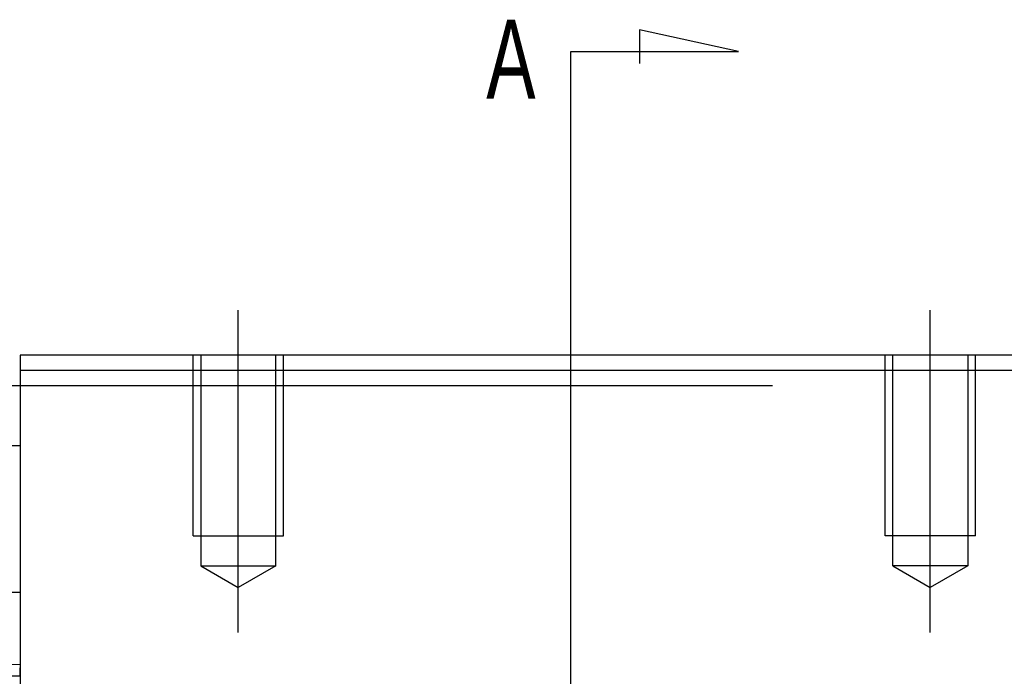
# Model space of a CAD drawing. Header units: millimetres. Extents: x -2774 to 3135, y -1571 to 860.
# Tile 153 of 256: x -2402 to -2336, y -840 to -797. Entities that reach past the tile are written whole.
import ezdxf
from ezdxf.lldxf.tags import DXFTag

# ---------------------------------------------------------------- set-up
doc = ezdxf.new("R2010")
doc.units = ezdxf.units.MM
doc.layers.get('0').update_dxf_attribs({"linetype": 'CONTINUOUS'})
doc.styles.add('CHN', font='txt')
tags = doc.linetypes.add('DASHED', pattern=[25.72, 12.86, -12.86]).pattern_tags.tags
tags[6:7] = [DXFTag(74, 4), DXFTag(75, 0), DXFTag(340, '0'), DXFTag(46, 0.0), DXFTag(50, 0.0), DXFTag(44, 0.0), DXFTag(45, 0.0)]
tags[4:5] = [DXFTag(74, 4), DXFTag(75, 0), DXFTag(340, '0'), DXFTag(46, 0.0), DXFTag(50, 0.0), DXFTag(44, 0.0), DXFTag(45, 0.0)]

msp = doc.modelspace()

# ---------------------------------------------------------------- linework, layer by layer
at = {"color": 0}
for p, q in [((-2354.128, -798.945), (-2360.716, -797.511)), ((-2360.716, -797.511), (-2360.716, -799.74)), ((-2365.276, -798.945), (-2354.128, -798.945)), ((-2365.276, -801.581), (-2365.276, -798.945)), ((-2365.276, -892.068), (-2365.276, -801.581)), ((-2339.608, -833.458), (-2339.608, -833.458))]:
    msp.add_line(p, q, dxfattribs=at)
at = {"color": 0, "ltscale": 0.2}
for p, q in [((-2387.381, -837.593), (-2387.381, -816.149)), ((-2341.381, -837.593), (-2341.381, -816.149))]:
    msp.add_line(p, q, dxfattribs=at)
at = {"color": 0, "linetype": 'Continuous'}
for p, q in [((-2401.881, -819.149), (-2401.881, -820.149)), ((-2326.881, -819.149), (-2401.881, -819.149)), ((-2401.881, -820.149), (-2326.881, -820.149)), ((-2401.881, -820.149), (-2401.881, -855.149)), ((-2470.881, -821.149), (-2351.881, -821.149)), ((-2470.881, -825.149), (-2401.881, -825.149)), ((-2401.881, -834.92), (-2470.881, -834.92)), ((-2415.131, -839.931), (-2401.881, -839.699)), ((-2401.881, -840.499), (-2401.881, -839.931)), ((-2401.881, -840.499), (-2415.131, -840.499))]:
    msp.add_line(p, q, dxfattribs=at)
at = {"color": 0, "linetype": 'DASHED', "ltscale": 0.3}
for p, q in [((-2390.381, -831.149), (-2390.381, -819.149)), ((-2389.881, -819.149), (-2389.881, -833.149)), ((-2384.881, -833.149), (-2384.881, -819.149)), ((-2384.381, -831.149), (-2384.381, -819.149)), ((-2344.381, -831.149), (-2344.381, -819.149)), ((-2343.881, -833.149), (-2343.881, -819.149)), ((-2338.881, -819.149), (-2338.881, -833.149)), ((-2338.381, -831.149), (-2338.381, -819.149)), ((-2390.381, -831.149), (-2384.381, -831.149)), ((-2338.381, -831.149), (-2344.381, -831.149)), ((-2389.881, -833.149), (-2384.881, -833.149)), ((-2389.881, -833.149), (-2387.381, -834.593)), ((-2384.881, -833.149), (-2387.381, -834.593)), ((-2338.881, -833.149), (-2343.881, -833.149)), ((-2343.881, -833.149), (-2341.381, -834.593)), ((-2338.881, -833.149), (-2341.381, -834.593))]:
    msp.add_line(p, q, dxfattribs=at)

# ---------------------------------------------------------------- texts
at = {"color": 0, "style": 'CHN', "width": 0.7}
msp.add_text('A', height=5.25, dxfattribs=at).set_placement((-2370.897, -802.081))

doc.saveas('drawing.dxf')
